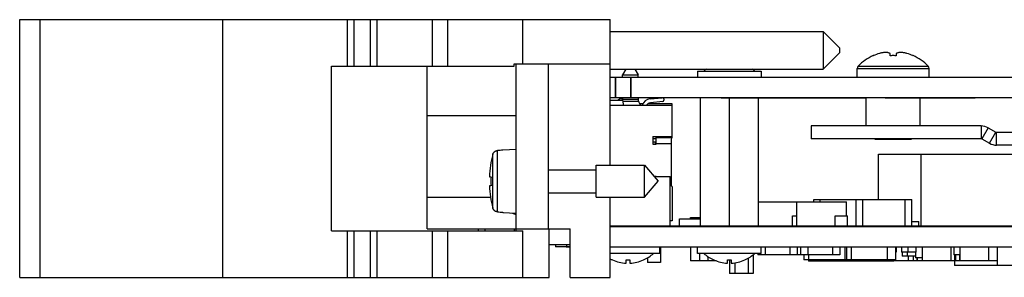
# Model space of a CAD drawing. Header units: inches. Extents: x 0 to 34, y 0 to 22.
# Tile 63 of 84: x 17.826 to 20.83, y 5.144 to 5.932. Entities that reach past the tile are written whole.
import ezdxf

# ---------------------------------------------------------------- set-up
doc = ezdxf.new("R2010")
doc.units = ezdxf.units.IN
doc.header["$LTSCALE"] = 1.87
doc.header["$MEASUREMENT"] = 0
doc.layers.get('0').update_dxf_attribs({"linetype": 'CONTINUOUS'})

msp = doc.modelspace()

# ---------------------------------------------------------------- linework, layer by layer
at = {"color": 7, "linetype": 'CONTINUOUS'}
for p, q in [((17.8262, 5.1441), (17.8262, 5.9321)), ((17.8262, 5.9321), (19.6272, 5.9321)), ((17.8882, 5.1441), (17.8882, 5.9321)), ((18.4461, 5.1441), (18.4461, 5.9321)), ((18.8262, 5.7901), (18.8262, 5.9321)), ((18.8462, 5.7901), (18.8462, 5.9321)), ((18.8962, 5.7901), (18.8962, 5.9321)), ((18.9162, 5.9321), (18.9162, 5.7901)), ((19.0856, 5.7901), (19.0856, 5.9321)), ((19.1322, 5.7901), (19.1322, 5.9321)), ((19.3612, 5.7971), (19.3612, 5.9321)), ((19.6272, 5.4873), (19.6272, 5.9321)), ((19.6272, 5.8956), (20.2772, 5.8956)), ((20.2772, 5.8956), (20.2772, 5.7806)), ((20.2772, 5.8956), (20.3272, 5.8456)), ((20.2772, 5.7806), (20.3272, 5.8306)), ((20.3272, 5.8456), (20.3272, 5.8306)), ((20.4817, 5.822), (20.4817, 5.8287)), ((20.5007, 5.8287), (20.5007, 5.822)), ((18.7777, 5.2861), (18.7777, 5.7901)), ((18.7777, 5.7901), (19.3343, 5.7901)), ((19.0692, 5.2921), (19.0692, 5.7901)), ((19.3343, 5.7901), (19.3343, 5.7971)), ((19.3343, 5.7971), (19.6272, 5.7971)), ((19.3412, 5.2861), (19.3412, 5.7971)), ((19.4392, 5.2921), (19.4392, 5.7971)), ((19.6272, 5.7806), (20.2772, 5.7806)), ((19.6755, 5.7806), (19.6656, 5.7634)), ((19.7029, 5.7806), (19.7128, 5.7634)), ((19.8937, 5.7748), (19.8937, 5.7551)), ((19.8937, 5.7748), (20.0886, 5.7748)), ((20.0886, 5.7748), (20.0886, 5.7551)), ((20.3817, 5.7551), (20.3817, 5.7831)), ((20.3817, 5.7831), (20.6007, 5.7831)), ((20.3845, 5.79), (20.5978, 5.79)), ((20.6007, 5.7551), (20.6007, 5.7831)), ((25.3412, 5.7551), (19.6272, 5.7551)), ((19.6442, 5.6931), (19.6442, 5.7551)), ((19.6442, 5.7551), (19.6442, 5.6931)), ((19.6656, 5.7551), (19.6656, 5.7634)), ((19.6656, 5.7634), (19.7128, 5.7634)), ((19.6912, 5.6931), (19.6912, 5.7551)), ((19.6912, 5.7551), (19.6912, 5.6931)), ((19.7128, 5.7551), (19.7128, 5.7634)), ((20.0886, 5.7561), (20.3817, 5.7561)), ((20.6007, 5.7561), (20.7169, 5.7561)), ((25.3412, 5.6931), (19.6272, 5.6931)), ((19.6658, 5.6852), (19.6272, 5.6852)), ((19.663, 5.6901), (19.6656, 5.6903)), ((19.6656, 5.691), (19.6656, 5.6931)), ((19.713, 5.6874), (19.6657, 5.6874)), ((19.7143, 5.6815), (19.6661, 5.6815)), ((19.7128, 5.6931), (19.7128, 5.691)), ((19.7498, 5.6898), (19.7867, 5.6931)), ((19.788, 5.6813), (19.7508, 5.6781)), ((19.7912, 5.6895), (19.7915, 5.6856)), ((19.9026, 5.6928), (19.9026, 5.3011)), ((19.9419, 5.6931), (19.9419, 5.6928)), ((20.4087, 5.6921), (19.9662, 5.6921)), ((19.9912, 5.6928), (19.9912, 5.3011)), ((20.0797, 5.6921), (20.0797, 5.3011)), ((20.4087, 5.6071), (20.4087, 5.6931)), ((20.7412, 5.6921), (20.4662, 5.6921)), ((20.5737, 5.6071), (20.5737, 5.6921)), ((19.8171, 5.6695), (19.6272, 5.6695)), ((19.7277, 5.6751), (19.7173, 5.6751)), ((19.8171, 5.6751), (19.7428, 5.6751)), ((19.8171, 5.5705), (19.8171, 5.6751)), ((19.0692, 5.6391), (19.3412, 5.6391)), ((20.2412, 5.6071), (20.2412, 5.5681)), ((20.7594, 5.6071), (20.7594, 5.5681)), ((20.7814, 5.6012), (20.7619, 5.5674)), ((20.7848, 5.5542), (20.8043, 5.588)), ((19.7581, 5.5752), (19.7581, 5.5515)), ((19.7581, 5.5752), (19.8171, 5.5752)), ((19.7679, 5.5673), (19.7581, 5.5673)), ((19.7679, 5.5515), (19.7679, 5.5714)), ((19.7679, 5.5714), (19.8106, 5.5714)), ((19.8171, 5.5752), (19.8106, 5.5714)), ((19.8137, 5.5732), (19.8152, 5.5732)), ((19.8152, 5.4227), (19.8152, 5.574)), ((19.8171, 5.5705), (19.8152, 5.5694)), ((20.7594, 5.5681), (20.2412, 5.5681)), ((20.4352, 5.5681), (20.4352, 5.5671)), ((20.4352, 5.5671), (20.5472, 5.5671)), ((20.5472, 5.5681), (20.5472, 5.5671)), ((20.7619, 5.5674), (20.7848, 5.5542)), ((20.8068, 5.5483), (20.8068, 5.5873)), ((19.284, 5.3443), (19.284, 5.5318)), ((19.2998, 5.5337), (19.3412, 5.5361)), ((19.2998, 5.5337), (19.2998, 5.5327)), ((19.7652, 5.5571), (19.7581, 5.5571)), ((19.7581, 5.5515), (19.7679, 5.5515)), ((19.7652, 5.5571), (19.7652, 5.5515)), ((19.7679, 5.5544), (19.7652, 5.5571)), ((19.7679, 5.5535), (19.8152, 5.5535)), ((21.056, 5.5483), (20.8068, 5.5483)), ((19.2697, 5.356), (19.2697, 5.5201)), ((20.4467, 5.3821), (20.4467, 5.5211)), ((20.4467, 5.5211), (20.9704, 5.5211)), ((20.5767, 5.3011), (20.5767, 5.5211)), ((19.4392, 5.4731), (19.5849, 5.4731)), ((19.5849, 5.3889), (19.5849, 5.4873)), ((19.5849, 5.4873), (19.7329, 5.4873)), ((19.7329, 5.3889), (19.7329, 5.4873)), ((19.7329, 5.4873), (19.7742, 5.4381)), ((19.2591, 5.4519), (19.264, 5.4519)), ((19.7329, 5.3889), (19.7742, 5.4381)), ((19.7616, 5.4531), (19.7679, 5.4531)), ((19.7625, 5.4521), (19.8112, 5.4521)), ((19.7652, 5.4531), (19.7652, 5.4521)), ((19.7679, 5.4521), (19.7679, 5.4531)), ((19.8112, 5.3011), (19.8112, 5.4521)), ((19.8112, 5.4492), (19.8152, 5.4492)), ((19.264, 5.4243), (19.2591, 5.4243)), ((19.8112, 5.4295), (19.8152, 5.4295)), ((19.8171, 5.4216), (19.8112, 5.425)), ((19.8171, 5.4216), (19.8171, 5.3171)), ((19.0692, 5.3891), (19.2627, 5.3891)), ((19.4392, 5.403), (19.5849, 5.403)), ((19.5849, 5.3889), (19.7329, 5.3889)), ((19.6272, 5.1441), (19.6272, 5.3889)), ((20.2487, 5.3751), (20.2487, 5.3821)), ((20.2487, 5.3821), (20.5482, 5.3821)), ((20.2682, 5.3751), (20.2682, 5.3821)), ((20.3787, 5.3011), (20.3787, 5.3821)), ((20.3982, 5.3011), (20.3982, 5.3821)), ((20.5282, 5.3011), (20.5282, 5.3821)), ((20.5482, 5.3011), (20.5482, 5.3821)), ((20.0797, 5.3751), (20.3492, 5.3751)), ((20.1972, 5.3011), (20.1972, 5.3751)), ((20.3492, 5.3321), (20.3492, 5.3751)), ((19.2998, 5.3434), (19.2998, 5.3424)), ((19.2998, 5.3424), (19.3412, 5.34)), ((19.8392, 5.3011), (19.8392, 5.3231)), ((19.8392, 5.3231), (19.9026, 5.3231)), ((19.8732, 5.3231), (19.8732, 5.3271)), ((19.8732, 5.3271), (19.9026, 5.3271)), ((20.1842, 5.3011), (20.1842, 5.3321)), ((20.1842, 5.3321), (20.1972, 5.3321)), ((20.3142, 5.3011), (20.3142, 5.3321)), ((20.3142, 5.3321), (20.3522, 5.3321)), ((20.3522, 5.3011), (20.3522, 5.3321)), ((19.0692, 5.2921), (19.5052, 5.2921)), ((19.2262, 5.2861), (19.2262, 5.2921)), ((19.2462, 5.2861), (19.2462, 5.2921)), ((19.3362, 5.2861), (19.3362, 5.2921)), ((19.4412, 5.1441), (19.4412, 5.2921)), ((19.5052, 5.1441), (19.5052, 5.2921)), ((19.6272, 5.3011), (25.8472, 5.3011)), ((19.6272, 5.2991), (26.1362, 5.2991)), ((19.8171, 5.3171), (19.8112, 5.3171)), ((20.5482, 5.3151), (20.5692, 5.3151)), ((20.5692, 5.3011), (20.5692, 5.3151)), ((18.7777, 5.2861), (19.3612, 5.2861)), ((18.8262, 5.1441), (18.8262, 5.2861)), ((18.8462, 5.1441), (18.8462, 5.2861)), ((18.8962, 5.1441), (18.8962, 5.2861)), ((18.9162, 5.2861), (18.9162, 5.1441)), ((19.0856, 5.1441), (19.0856, 5.2861)), ((19.1322, 5.1441), (19.1322, 5.2861)), ((19.3612, 5.1441), (19.3612, 5.2861)), ((19.4412, 5.2441), (19.5052, 5.2441)), ((19.4612, 5.2441), (19.4612, 5.2371)), ((19.5052, 5.2371), (19.4612, 5.2371)), ((19.5052, 5.2361), (19.4932, 5.2361)), ((19.4943, 5.2441), (19.4943, 5.2371)), ((19.6272, 5.2371), (25.8412, 5.2371)), ((19.7796, 5.2174), (19.7796, 5.2371)), ((19.7812, 5.2371), (19.7812, 5.1891)), ((19.8732, 5.2371), (19.8732, 5.1941)), ((19.8937, 5.2174), (19.8937, 5.2371)), ((20.0886, 5.2174), (20.0886, 5.2371)), ((20.1007, 5.2371), (20.1007, 5.2131)), ((20.1392, 5.2361), (20.1372, 5.2361)), ((20.1757, 5.2371), (20.1757, 5.2131)), ((20.1982, 5.2371), (20.1982, 5.2131)), ((20.2082, 5.2371), (20.2082, 5.2131)), ((20.2307, 5.2371), (20.2307, 5.2131)), ((20.3057, 5.2371), (20.3057, 5.2131)), ((20.3282, 5.2371), (20.3282, 5.2131)), ((20.3432, 5.2371), (20.3432, 5.1981)), ((20.3482, 5.2371), (20.3482, 5.1981)), ((20.3632, 5.2371), (20.3632, 5.1931)), ((20.4732, 5.2371), (20.4732, 5.1981)), ((20.4982, 5.2371), (20.4982, 5.1981)), ((20.5002, 5.2371), (20.5002, 5.2211)), ((20.5162, 5.2371), (20.5162, 5.2211)), ((20.5362, 5.2371), (20.5362, 5.2211)), ((20.5602, 5.2371), (20.5602, 5.2211)), ((20.5797, 5.2371), (20.5797, 5.1941)), ((20.6667, 5.2371), (20.6667, 5.1941)), ((20.6762, 5.2371), (20.6762, 5.2131)), ((20.6947, 5.2371), (20.6947, 5.1941)), ((20.7817, 5.2371), (20.7817, 5.1941)), ((20.8082, 5.2371), (20.8082, 5.1801)), ((19.7796, 5.2174), (19.6272, 5.2174)), ((19.6349, 5.1972), (19.6349, 5.1974)), ((19.6763, 5.1874), (19.6763, 5.1974)), ((19.6881, 5.1974), (19.6881, 5.1874)), ((19.7294, 5.1974), (19.7294, 5.1972)), ((19.7412, 5.2037), (19.7412, 5.1891)), ((20.0886, 5.2174), (19.8937, 5.2174)), ((19.9007, 5.2174), (19.9007, 5.1941)), ((19.9257, 5.2076), (19.9257, 5.1941)), ((19.9439, 5.1972), (19.9439, 5.1974)), ((19.9853, 5.1874), (19.9853, 5.1974)), ((19.9922, 5.1973), (19.9922, 5.1561)), ((19.9971, 5.1974), (19.9971, 5.1874)), ((20.0384, 5.1974), (20.0384, 5.1972)), ((20.0482, 5.2025), (20.0482, 5.1561)), ((20.0642, 5.2136), (20.0642, 5.1561)), ((20.0782, 5.2174), (20.0782, 5.2131)), ((20.3282, 5.2131), (20.0782, 5.2131)), ((20.2182, 5.2131), (20.2182, 5.1981)), ((20.4982, 5.1981), (20.2182, 5.1981)), ((20.2332, 5.2131), (20.2332, 5.1931)), ((20.2782, 5.1981), (20.2782, 5.1931)), ((20.4082, 5.1981), (20.4082, 5.1931)), ((20.4932, 5.1981), (20.4932, 5.1931)), ((20.5002, 5.2211), (20.4982, 5.2211)), ((20.5602, 5.2211), (20.5162, 5.2211)), ((20.5187, 5.2211), (20.5187, 5.2091)), ((20.5592, 5.2091), (20.5187, 5.2091)), ((20.5337, 5.2211), (20.5337, 5.2091)), ((20.5367, 5.2091), (20.5367, 5.1941)), ((20.5516, 5.2091), (20.5516, 5.1941)), ((20.5592, 5.2211), (20.5592, 5.2041)), ((20.5797, 5.2041), (20.5592, 5.2041)), ((20.5632, 5.2041), (20.5632, 5.1941)), ((20.5647, 5.2041), (20.5647, 5.1941)), ((20.6947, 5.2131), (20.6762, 5.2131)), ((20.6782, 5.2131), (20.6782, 5.1801)), ((20.6816, 5.2131), (20.6816, 5.1941)), ((20.6932, 5.2131), (20.6932, 5.1941)), ((19.7812, 5.1891), (19.7412, 5.1891)), ((19.9522, 5.1941), (19.8732, 5.1941)), ((20.0082, 5.1885), (20.0082, 5.1561)), ((20.4932, 5.1931), (20.2332, 5.1931)), ((20.6782, 5.1941), (20.4932, 5.1941)), ((21.0642, 5.1801), (20.6782, 5.1801)), ((20.8082, 5.1941), (20.6816, 5.1941)), ((17.8262, 5.1441), (19.4412, 5.1441)), ((19.5052, 5.1441), (19.6272, 5.1441)), ((20.0642, 5.1561), (19.9922, 5.1561))]:
    msp.add_line(p, q, dxfattribs=at)
at = {"color": 3, "linetype": 'CONTINUOUS'}
for p, q in [((20.7594, 5.6071), (20.2412, 5.6071)), ((20.7814, 5.6012), (20.8043, 5.588)), ((21.056, 5.5873), (20.8068, 5.5873))]:
    msp.add_line(p, q, dxfattribs=at)
at = {"color": 7, "linetype": 'CONTINUOUS'}
for centre, radius, start, end in [((20.4912, 5.6862), 0.1486, 106.4226, 113.9292), ((20.4912, 5.6862), 0.1486, 66.0708, 73.5774), ((20.4912, 5.6862), 0.1489, 114.1911, 135.7702), ((20.4912, 5.6862), 0.1489, 44.2298, 65.8089), ((19.9912, 5.6902), 0.1149, 127.9625, 132.599), ((19.9912, 5.6902), 0.1149, 47.401, 52.0375), ((20.3917, 5.7831), 0.01, 135.7702, 180), ((20.5907, 5.7831), 0.01, 0, 44.2298), ((19.6652, 5.6626), 0.0276, 94.588, 124.5709), ((19.7443, 5.691), 0.0787, 180, 195.8979), ((19.7443, 5.691), 0.0315, 180, 223.2207), ((19.7522, 5.6624), 0.0276, 95, 165.1106), ((19.7522, 5.6624), 0.0157, 95, 153.2496), ((19.7873, 5.6892), 0.00394, 5, 86.792), ((19.7876, 5.6853), 0.00394, 275, 5), ((20.7594, 5.5631), 0.005, 60, 90), ((20.8068, 5.5923), 0.044, 240, 270), ((19.5715, 5.4381), 0.3127, 164.7881, 177.4743), ((19.5715, 5.4381), 0.3077, 177.4337, 182.5663), ((19.5715, 5.4381), 0.3127, 182.5257, 195.2119), ((19.6822, 5.302), 0.1149, 241.35, 245.7161), ((19.6822, 5.302), 0.1147, 245.6819, 267.0494), ((19.6822, 5.302), 0.1047, 266.767, 273.233), ((19.6822, 5.302), 0.1147, 272.9506, 294.3181), ((19.6822, 5.302), 0.1149, 294.2839, 312.599), ((19.9912, 5.302), 0.1149, 227.401, 245.7161), ((19.9912, 5.302), 0.1147, 245.6819, 267.0494), ((19.9912, 5.302), 0.1047, 266.767, 273.233), ((19.9912, 5.302), 0.1147, 272.9506, 294.3181), ((19.9912, 5.302), 0.1149, 294.2839, 312.599)]:
    msp.add_arc(centre, radius, start, end, dxfattribs=at)
at = {"color": 3, "linetype": 'CONTINUOUS'}
for centre, radius, start, end in [((20.7594, 5.5631), 0.044, 60, 90), ((20.8068, 5.5923), 0.005, 240, 270)]:
    msp.add_arc(centre, radius, start, end, dxfattribs=at)
at = {"color": 7, "linetype": 'CONTINUOUS'}
for points, knots in [([(20.4698, 5.832), (20.4684, 5.8319), (20.4657, 5.8317), (20.4617, 5.8312), (20.4576, 5.8306), (20.4534, 5.8297), (20.4506, 5.8291), (20.4492, 5.8287)], [0, 0, 0, 0, 0.192842, 0.386953, 0.582702, 0.785028, 1, 1, 1, 1]), ([(20.4817, 5.8287), (20.4807, 5.8291), (20.4788, 5.8299), (20.4758, 5.8309), (20.4728, 5.8316), (20.4708, 5.8319), (20.4698, 5.832)], [0, 0, 0, 0, 0.258101, 0.504223, 0.749312, 1, 1, 1, 1]), ([(20.5126, 5.832), (20.5115, 5.8319), (20.5095, 5.8316), (20.5065, 5.8309), (20.5036, 5.8299), (20.5016, 5.8291), (20.5007, 5.8287)], [0, 0, 0, 0, 0.250688, 0.495777, 0.741899, 1, 1, 1, 1]), ([(20.5332, 5.8287), (20.5317, 5.8291), (20.5289, 5.8297), (20.5247, 5.8306), (20.5206, 5.8312), (20.5166, 5.8317), (20.5139, 5.8319), (20.5126, 5.832)], [0, 0, 0, 0, 0.214972, 0.417298, 0.613047, 0.807158, 1, 1, 1, 1]), ([(20.4303, 5.8217), (20.4303, 5.8218), (20.4302, 5.8219), (20.4302, 5.822), (20.4302, 5.822), (20.4302, 5.822)], [0, 0, 0, 0, 0.553633, 0.887853, 1, 1, 1, 1]), ([(20.4309, 5.822), (20.4308, 5.822), (20.4306, 5.8219), (20.4304, 5.8218), (20.4303, 5.8217)], [0, 0, 0, 0, 0.499835, 1, 1, 1, 1]), ([(20.4817, 5.8217), (20.4817, 5.8218), (20.4817, 5.8219), (20.4817, 5.822), (20.4817, 5.822)], [0, 0, 0, 0, 0.501433, 1, 1, 1, 1]), ([(20.5006, 5.8217), (20.4985, 5.8219), (20.4943, 5.822), (20.488, 5.822), (20.4838, 5.8219), (20.4817, 5.8217)], [0, 0, 0, 0, 0.332921, 0.667079, 1, 1, 1, 1]), ([(20.5007, 5.822), (20.5007, 5.822), (20.5006, 5.8219), (20.5006, 5.8218), (20.5006, 5.8217)], [0, 0, 0, 0, 0.498572, 1, 1, 1, 1]), ([(20.552, 5.8217), (20.5519, 5.8218), (20.5517, 5.8219), (20.5515, 5.822), (20.5514, 5.822)], [0, 0, 0, 0, 0.50017, 1, 1, 1, 1]), ([(20.5522, 5.822), (20.5522, 5.822), (20.5521, 5.822), (20.5521, 5.8219), (20.552, 5.8218), (20.552, 5.8217)], [0, 0, 0, 0, 0.112104, 0.446269, 1, 1, 1, 1]), ([(19.2697, 5.5201), (19.27, 5.5209), (19.2705, 5.5225), (19.2717, 5.5246), (19.2732, 5.5266), (19.275, 5.5283), (19.277, 5.5297), (19.2792, 5.5308), (19.2816, 5.5315), (19.2832, 5.5318), (19.284, 5.5318)], [0, 0, 0, 0, 0.124979, 0.249929, 0.374887, 0.499862, 0.624885, 0.749927, 0.874975, 1, 1, 1, 1]), ([(19.2998, 5.5327), (19.2972, 5.5326), (19.2919, 5.5323), (19.2866, 5.532), (19.284, 5.5318)], [0, 0, 0, 0, 0.500441, 1, 1, 1, 1]), ([(19.284, 5.3443), (19.2832, 5.3444), (19.2816, 5.3446), (19.2792, 5.3453), (19.277, 5.3464), (19.275, 5.3478), (19.2732, 5.3495), (19.2717, 5.3515), (19.2705, 5.3537), (19.27, 5.3552), (19.2697, 5.356)], [0, 0, 0, 0, 0.125027, 0.250078, 0.375124, 0.500148, 0.625122, 0.750077, 0.875022, 1, 1, 1, 1]), ([(19.284, 5.3443), (19.2866, 5.3442), (19.2919, 5.3439), (19.2972, 5.3436), (19.2998, 5.3434)], [0, 0, 0, 0, 0.499557, 1, 1, 1, 1])]:
    msp.add_open_spline(points, degree=3, knots=knots, dxfattribs=at)
msp.add_open_spline([(19.3293, 5.3402), (19.3332, 5.3386), (19.3371, 5.3372), (19.3412, 5.3359)], degree=3, dxfattribs=at)

doc.saveas('drawing.dxf')
